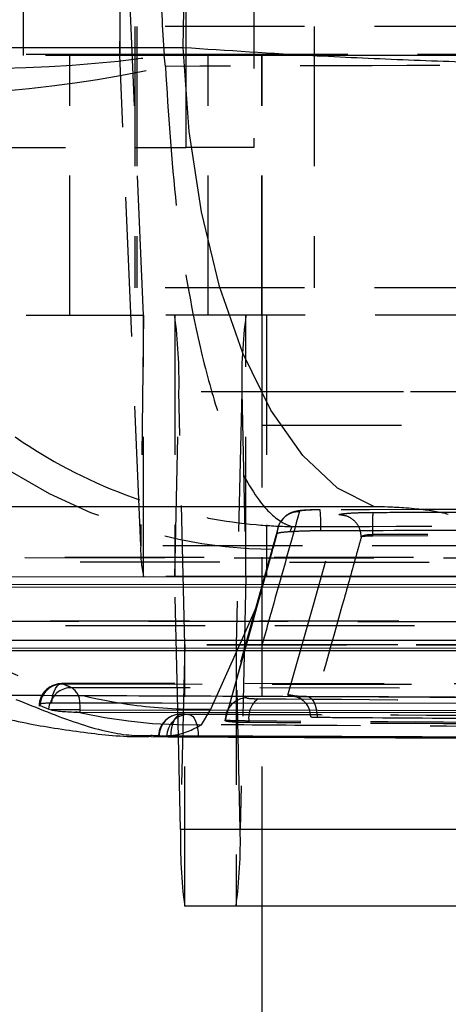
# Model space of a CAD drawing. Extents: x 62 to 743, y 47 to 577.
# Tile 5 of 22: x 315 to 323, y 96 to 114. Entities that reach past the tile are written whole.
import ezdxf

# ---------------------------------------------------------------- set-up
doc = ezdxf.new("R2010")
doc.units = 0
doc.header["$LTSCALE"] = 2
doc.linetypes.add('HIDDEN', pattern=[1.905, 1.27, -0.635])
doc.layers.get('0').update_dxf_attribs({"linetype": 'CONTINUOUS'})
doc.styles.add('SLDTEXTSTYLE0', font='TXT', dxfattribs={"width": 0.75})
doc.dimstyles.new('SLDDIMSTYLE0', dxfattribs={"dimtxt": 7, "dimasz": 6.604, "dimexe": 0, "dimexo": 0.0625, "dimgap": 1.75, "dimtad": 1, "dimdec": 0, "dimrnd": 1e-09, "dimzin": 12, "dimtxsty": 'SLDTEXTSTYLE0', "dimsah": 1, "dimcen": 0.09, "dimazin": 3, "dimtfac": 1, "dimtdec": 0, "dimtofl": 0, "dimtmove": 0, "dimatfit": 3, "dimtolj": 1, "dimtzin": 12})

# ---------------------------------------------------------------- blocks, each defined once
blk = doc.blocks.new('_D_5')
at = {"color": 179, "linetype": 'CONTINUOUS'}
for p, q in [((219.53, 110.8), (219.53, 63.45)), ((319.379, 90.45), (319.379, 63.45)), ((319.379, 65.45), (219.53, 65.45))]:
    blk.add_line(p, q, dxfattribs=at)
for points in [[(219.53, 65.45), (226.134, 64.434), (226.134, 66.466)], [(319.379, 65.45), (312.775, 66.466), (312.775, 64.434)]]:
    blk.add_solid(points, dxfattribs=at)
at = {"color": 179, "linetype": 'CONTINUOUS', "insert": (264.228, 74.474, -50.05), "char_height": 7, "attachment_point": 1, "style": 'SLDTEXTSTYLE0'}
blk.add_mtext('100', dxfattribs=at)
blk = doc.blocks.new('_D_7')
at = {"color": 179, "linetype": 'CONTINUOUS'}
for p, q in [((219.53, 110.8), (219.53, 47.315)), ((374.379, 90.45), (374.379, 47.315)), ((374.379, 49.315), (219.53, 49.315))]:
    blk.add_line(p, q, dxfattribs=at)
for points in [[(219.53, 49.315), (226.134, 48.299), (226.134, 50.331)], [(374.379, 49.315), (367.775, 50.331), (367.775, 48.299)]]:
    blk.add_solid(points, dxfattribs=at)
at = {"color": 179, "linetype": 'CONTINUOUS', "insert": (287.21, 58.339, -50.05), "char_height": 7, "attachment_point": 1, "style": 'SLDTEXTSTYLE0'}
blk.add_mtext('155', dxfattribs=at)

msp = doc.modelspace()

# ---------------------------------------------------------------- linework, layer by layer
at = {"color": 7, "linetype": 'HIDDEN'}
for p, q in [((317.997361, 111.750186), (317.997361, 123.350186)), ((319.22982, 123.350186), (319.22982, 111.750186)), ((315.03491, 113.423015), (315.03491, 118.173014)), ((316.787221, 118.173014), (316.787221, 113.423015)), ((316.787328, 113.421844), (316.838079, 117.615845)), ((317.219729, 108.699122), (316.838079, 117.615845)), ((327.771979, 113.950186), (317.065512, 113.950186)), ((317.065512, 113.950186), (317.065512, 109.200186)), ((317.099976, 113.950186), (317.099976, 109.200186)), ((320.327478, 113.950186), (320.327478, 109.200186)), ((311.273939, 113.447953), (315.881896, 113.447953)), ((337.029212, 113.423015), (315.03491, 113.423015)), ((315.881896, 108.697953), (315.881896, 113.447953)), ((315.881896, 113.447953), (318.398158, 113.447953)), ((338.781631, 113.421844), (316.787328, 113.421844)), ((317.168978, 104.505122), (316.787328, 113.421844)), ((317.618863, 113.225183), (317.598415, 113.428403)), ((318.398158, 108.697953), (318.398158, 113.447953)), ((318.398158, 113.447953), (339.825402, 113.447953)), ((319.37487, 108.697953), (319.37487, 113.447953)), ((319.378844, 108.697947), (319.378844, 113.447935)), ((313.261474, 111.750186), (317.997361, 111.750186)), ((319.22982, 111.750186), (317.997361, 111.750186)), ((327.771979, 109.200186), (317.065512, 109.200186)), ((311.273939, 108.697953), (315.881896, 108.697953)), ((315.881896, 108.697953), (317.219836, 108.697953)), ((317.219729, 108.699122), (317.168978, 104.505122)), ((339.214031, 108.699122), (317.219729, 108.699122)), ((339.214137, 108.697953), (317.219836, 108.697953)), ((317.219836, 103.947952), (317.219836, 108.697953)), ((317.788537, 108.697953), (317.788537, 103.947952)), ((319.085932, 103.947952), (319.085932, 108.697953)), ((319.378844, 106.697952), (319.378844, 108.697947)), ((319.461347, 108.697953), (319.461347, 103.947952)), ((317.788699, 103.945023), (317.865136, 107.30378)), ((339.859439, 107.30378), (317.865136, 107.30378)), ((317.969889, 102.700882), (317.865136, 107.30378)), ((319.009333, 107.30378), (318.904581, 102.700882)), ((341.003635, 107.30378), (319.009333, 107.30378)), ((319.009333, 107.30378), (319.085772, 103.945023)), ((319.378844, 106.697952), (374.378844, 106.697952)), ((319.378844, 97.947953), (319.378844, 106.697952)), ((319.378844, 106.697952), (344.732889, 106.697952)), ((319.669456, 104.836442), (318.720632, 101.447381)), ((319.888902, 104.764512), (319.929325, 104.854465)), ((321.186363, 104.667762), (321.185023, 104.66645)), ((333.822894, 104.748132), (321.394253, 104.70747)), ((333.822894, 104.72365), (321.394253, 104.681067)), ((321.394253, 104.70747), (321.394253, 104.707457)), ((321.394253, 104.681067), (321.394253, 104.707457)), ((339.16328, 104.505122), (317.168978, 104.505122)), ((319.570911, 104.420101), (319.576618, 104.440846)), ((325.946885, 104.288549), (311.227362, 104.294606)), ((311.251833, 104.290781), (325.971357, 104.284724)), ((319.301815, 103.446911), (319.570911, 104.420101)), ((326.227101, 104.201167), (311.414263, 104.207262)), ((339.214137, 103.947952), (317.219836, 103.947952)), ((339.783, 103.945023), (317.788699, 103.945023)), ((317.854983, 101.032415), (317.788699, 103.945023)), ((319.085772, 103.945023), (318.981019, 99.342125)), ((341.080074, 103.945023), (319.085772, 103.945023)), ((329.490089, 103.130911), (313.477746, 103.137499)), ((313.502218, 103.133675), (329.51456, 103.127085)), ((329.770305, 103.043528), (313.664648, 103.050156)), ((317.969889, 102.700882), (317.89345, 99.342125)), ((339.964192, 102.700882), (317.969889, 102.700882)), ((339.964352, 102.697952), (317.970051, 102.697952)), ((317.970051, 97.947953), (317.970051, 102.697952)), ((318.904419, 102.697952), (318.904419, 97.947953)), ((340.898883, 102.700882), (318.904581, 102.700882)), ((318.981019, 99.342125), (318.904581, 102.700882)), ((333.033431, 101.982716), (315.728367, 102.000859)), ((327.287926, 101.713266), (320.188423, 101.761263)), ((327.282458, 101.718131), (320.20175, 101.76621)), ((318.275952, 101.250116), (318.444299, 101.53386)), ((318.723603, 101.445435), (318.714748, 101.333708)), ((318.70813, 101.334194), (318.70813, 101.324696)), ((318.708274, 101.325674), (318.708274, 101.334659)), ((319.140716, 101.289349), (319.140716, 101.317396)), ((318.217949, 101.030467), (317.808338, 101.030467)), ((318.217949, 101.028247), (318.217949, 101.030467)), ((318.918806, 101.027742), (325.371171, 100.999402)), ((340.975321, 99.342125), (318.981019, 99.342125))]:
    msp.add_line(p, q, dxfattribs=at)
at = {"color": 7, "linetype": 'CONTINUOUS'}
for p, q in [((305.06363, 113.571806), (317.941138, 113.571806)), ((321.423174, 105.214384), (308.545667, 105.214384)), ((311.050198, 103.947995), (325.769723, 103.941938)), ((311.568565, 103.805088), (326.381401, 103.798993)), ((326.381401, 103.746723), (311.568565, 103.752819)), ((313.300583, 102.790888), (329.312927, 102.7843)), ((313.818949, 102.647981), (329.924605, 102.641353)), ((329.924605, 102.589084), (313.818949, 102.595713)), ((315.336912, 101.601884), (315.499271, 101.531746)), ((315.499271, 101.531746), (315.538323, 101.520406)), ((316.069334, 101.520406), (315.538323, 101.520406)), ((316.069334, 101.478627), (316.069334, 101.520406)), ((316.069334, 101.478627), (333.467808, 101.458613)), ((317.356779, 101.034602), (318.238792, 101.03073)), ((317.505713, 101.039834), (317.643418, 101.032725)), ((317.89345, 99.342125), (317.854983, 101.032415)), ((318.238792, 101.03073), (318.801728, 101.028256)), ((318.801728, 101.028256), (318.918806, 101.027742)), ((339.887753, 99.342125), (317.89345, 99.342125)), ((339.964352, 97.947953), (317.970051, 97.947953)), ((319.378844, 92.450187), (319.378844, 97.947953))]:
    msp.add_line(p, q, dxfattribs=at)
at = {"color": 8, "linetype": 'CONTINUOUS'}
for p, q in [((315.336912, 101.601884), (315.338443, 101.620443)), ((318.217908, 101.042686), (318.217949, 101.030467))]:
    msp.add_line(p, q, dxfattribs=at)
at = {"color": 7, "linetype": 'CONTINUOUS', "flags": 128}
for points in [[(321.423174, 105.214384), (320.753899, 105.555668), (320.119782, 106.14713), (319.539039, 106.971776), (319.028358, 108.005914), (318.60241, 109.219832), (318.273432, 110.578654), (318.050877, 112.04334), (317.941138, 113.571806)], [(332.85583, 101.629529), (332.136901, 101.629969), (329.221358, 101.631802), (317.559178, 101.640033), (315.550531, 101.64162)], [(316.069334, 101.520406), (324.726469, 101.51089), (333.467808, 101.502398)]]:
    msp.add_lwpolyline(points, dxfattribs=at)
at = {"color": 7, "linetype": 'HIDDEN', "flags": 128}
for points in [[(319.84879, 101.789743), (320.314654, 103.427808), (320.315191, 103.429698), (320.776843, 105.068884)], [(319.576618, 104.440846), (319.591631, 104.495428), (319.655877, 104.729348)], [(318.444299, 101.53386), (319.001592, 102.775313), (319.301815, 103.446911)], [(318.708274, 101.325674), (319.184192, 103.024166), (319.301815, 103.446911)], [(315.550531, 101.64162), (315.558392, 101.718692), (315.572685, 101.790873), (315.592873, 101.855423), (315.618182, 101.909891), (315.647657, 101.952214), (315.680179, 101.980781), (315.714515, 101.994514), (315.749359, 101.992888)], [(315.749359, 101.992888), (316.478283, 101.992182), (319.393978, 101.989435), (331.056706, 101.979589), (333.055417, 101.978062)], [(333.309893, 101.905664), (332.580976, 101.906344), (329.665304, 101.909133), (318.002568, 101.92148), (315.910528, 101.923924)], [(320.188424, 101.761263), (320.22361, 101.759117), (320.257845, 101.741541), (320.289819, 101.709206), (320.318309, 101.663351), (320.342219, 101.605732), (320.360637, 101.538559), (320.372856, 101.464404), (320.378407, 101.386106)], [(317.722532, 101.044254), (317.726833, 101.123173), (317.737819, 101.198789), (317.755065, 101.268206), (317.777916, 101.328766), (317.805494, 101.378148), (317.836744, 101.414464), (317.870467, 101.436321), (317.905375, 101.442883)], [(318.041841, 101.436451), (318.076509, 101.428103), (318.10975, 101.404626), (318.140305, 101.366915), (318.167006, 101.316405), (318.188841, 101.255018), (318.204981, 101.185089), (318.214807, 101.109277), (318.217908, 101.042686)]]:
    msp.add_lwpolyline(points, dxfattribs=at)
at = {"color": 8, "linetype": 'CONTINUOUS', "flags": 128}
for points in [[(315.499271, 101.531746), (315.511118, 101.609929), (315.521101, 101.643847)], [(316.069334, 101.520406), (316.06643, 101.5941), (316.061153, 101.642588)]]:
    msp.add_lwpolyline(points, dxfattribs=at)
at = {"color": 7, "linetype": 'HIDDEN'}
for centre, radius, start, end in [((314.237455, 136.919421), 23.730234, 261.8577078, 278.1422922), ((316.782504, 113.421997), 0.004826, 358.1868848, 12.1773138), ((312.752669, 135.424076), 22.725991, 265.4571422, 282.3641734), ((319.69761, 113.589014), 9.148969, 185.2128844, 269.2422622), ((318.086027, 110.413165), 9.165017, 185.3094256, 271.187412), ((317.224549, 108.69897), 0.004822, 178.1901746, 192.1822308), ((308.755331, 107.502455), 9.111972, 358.7506444, 7.5389879), ((328.119138, 107.502455), 9.111972, 172.4610121, 181.2493556), ((316.741355, 104.846775), 3.70875, 359.0023982, 4.8276603), ((319.539563, 104.4406), 2.371463, 178.4409244, 191.9899333), ((317.769469, 103.945428), 0.019234, 358.7931437, 7.5402822), ((319.105582, 103.945409), 0.019814, 172.6245184, 181.114708), ((317.989162, 102.700478), 0.019276, 178.8004642, 187.5309526), ((318.885309, 102.700478), 0.019276, 352.4690474, 1.1995358), ((315.727964, 101.589717), 0.406, 89.9450722, 180), ((315.747782, 101.581726), 0.411166, 89.7801653, 174.5967332), ((315.907067, 101.517963), 0.405976, 89.5114938, 161.9360337), ((315.743634, 101.653581), 0.317709, 358.0171883, 58.3112079), ((319.11313, 101.334865), 0.404857, 91.3365449, 180.029071), ((319.539711, 101.389005), 0.40537, 124.6809893, 190.1747489), ((317.901359, 101.036933), 0.406, 89.7769556, 180), ((317.907945, 101.040658), 0.402233, 90.3661388, 180.1172705), ((318.044935, 101.03494), 0.401523, 90.4413795, 180.3161653), ((309.871254, 99.143449), 9.11193, 352.460993, 1.2493705)]:
    msp.add_arc(centre, radius, start, end, dxfattribs=at)
at = {"color": 7, "linetype": 'CONTINUOUS'}
msp.add_arc((327.003225, 99.143462), 9.111941, 178.7507107, 187.5390784, dxfattribs=at)
msp.add_ellipse((295.580959, 118.950186), major_axis=(0, 71.05), ratio=0.315616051, start_param=4.636617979, end_param=4.788159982, dxfattribs=at)
at = {"color": 7, "linetype": 'HIDDEN'}
msp.add_ellipse((379.115722, 118.950186), major_axis=(0, 71.05), ratio=0.868457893, start_param=1.627991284, end_param=1.648591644, dxfattribs=at)
at = {"color": 7, "linetype": 'CONTINUOUS'}
for points, knots in [([(317.941138, 113.571806), (318.742639, 113.518276), (320.064218, 113.430011), (322.04455, 113.341815), (323.814419, 113.282389), (325.558664, 113.247659), (327.207016, 113.239246), (328.644365, 113.254813), (329.895557, 113.294996), (330.820751, 113.349023), (331.264743, 113.394216), (331.435373, 113.411584)], [0, 0, 0, 0, 0.164070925, 0.270532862, 0.376994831, 0.501028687, 0.609502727, 0.717976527, 0.825447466, 0.932918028, 1, 1, 1, 1]), ([(322.768387, 105.074762), (322.751527, 105.079687), (322.681096, 105.100261), (322.500945, 105.135913), (322.240383, 105.169775), (321.95741, 105.195407), (321.68753, 105.211417), (321.50347, 105.213483), (321.423174, 105.214384)], [0, 0, 0, 0, 0.06820436, 0.284920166, 0.501796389, 0.625535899, 0.836639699, 1, 1, 1, 1]), ([(311.551678, 102.498535), (311.569575, 102.489789), (312.021367, 102.269009), (312.833385, 101.935089), (314.009287, 101.536541), (315.088673, 101.262258), (316.16479, 101.10122), (316.915337, 101.021977), (317.330358, 101.038723), (317.357029, 101.039799)], [0, 0, 0, 0, 0.01132995, 0.286006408, 0.498134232, 0.679877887, 0.841256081, 0.989798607, 1, 1, 1, 1]), ([(314.731768, 101.78788), (317.061389, 101.778208), (322.516084, 101.755562), (328.777923, 101.731855), (332.710368, 101.717742), (333.523144, 101.714825)], [0, 0, 0, 0, 0.371616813, 0.870122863, 1, 1, 1, 1]), ([(315.550531, 101.64162), (315.542792, 101.641604), (315.494694, 101.641504), (315.415567, 101.638637), (315.34681, 101.629408), (315.317742, 101.620478), (315.324033, 101.614795), (315.324622, 101.614263)], [0, 0, 0, 0, 0.058194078, 0.361678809, 0.665157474, 0.968618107, 1, 1, 1, 1]), ([(315.538323, 101.520406), (315.565062, 101.515371), (315.618541, 101.505299), (315.740554, 101.492488), (315.876312, 101.483237), (315.989978, 101.479151), (316.050536, 101.478751), (316.069334, 101.478627)], [0, 0, 0, 0, 0.225520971, 0.451069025, 0.675868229, 0.899387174, 1, 1, 1, 1]), ([(317.722532, 101.044254), (317.685028, 101.044318), (317.608299, 101.044447), (317.531866, 101.0435), (317.493705, 101.0423), (317.499189, 101.041396), (317.500603, 101.041162)], [0, 0, 0, 0, 0.289405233, 0.59210344, 0.894826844, 1, 1, 1, 1]), ([(317.643418, 101.032725), (317.657277, 101.032374), (317.685564, 101.031659), (317.75443, 101.030914), (317.79972, 101.030539), (317.808338, 101.030467)], [0, 0, 0, 0, 0.43747788, 0.892952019, 1, 1, 1, 1]), ([(335.402979, 100.984342), (335.162857, 100.985078), (333.950814, 100.988793), (328.851109, 101.004781), (323.197737, 101.023902), (318.516302, 101.041304), (317.722532, 101.044254)], [0, 0, 0, 0, 0.040743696, 0.205657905, 0.865313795, 1, 1, 1, 1]), ([(317.808338, 101.030467), (317.848464, 101.03018), (317.928716, 101.029607), (318.068331, 101.028911), (318.164958, 101.028472), (318.212004, 101.028272), (318.217949, 101.028247)], [0, 0, 0, 0, 0.318005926, 0.636008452, 0.954003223, 1, 1, 1, 1]), ([(318.217949, 101.030467), (321.33204, 101.018055), (324.860603, 101.003992), (330.749657, 100.982466), (333.524588, 100.972968), (335.88505, 100.964889)], [0, 0, 0, 0, 0.528794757, 0.59917508, 1, 1, 1, 1]), ([(318.217949, 101.028247), (321.162472, 101.016088), (327.051521, 100.991769), (332.94054, 100.970876), (335.88505, 100.96043)], [0, 0, 0, 0, 0.499999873, 1, 1, 1, 1])]:
    msp.add_open_spline(points, degree=3, knots=knots, dxfattribs=at)
at = {"color": 7, "linetype": 'HIDDEN'}
for points, knots in [([(337.854033, 113.285775), (334.455409, 113.276463), (327.71035, 113.257983), (320.965296, 113.23606), (317.618863, 113.225183)], [0, 0, 0, 0, 0.503868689, 1, 1, 1, 1]), ([(317.618863, 113.225183), (317.672947, 112.36486), (317.776769, 110.713364), (318.094904, 108.756009), (318.437667, 107.328149), (318.8295, 106.163165), (319.278296, 105.320142), (319.668232, 104.954292), (319.872078, 104.869861), (319.927729, 104.854895), (319.929325, 104.854465)], [0, 0, 0, 0, 0.196757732, 0.377700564, 0.505307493, 0.632940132, 0.80984676, 0.948060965, 0.998510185, 1, 1, 1, 1]), ([(310.952662, 112.769482), (311.154083, 111.919235), (311.540733, 110.287085), (312.766202, 108.39177), (314.095519, 107.031362), (315.621249, 105.943899), (317.375221, 105.190088), (318.903896, 104.902059), (319.704408, 104.858405), (319.923053, 104.854575), (319.929325, 104.854465)], [0, 0, 0, 0, 0.196757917, 0.377700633, 0.505307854, 0.632941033, 0.809847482, 0.948061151, 0.99851006, 1, 1, 1, 1]), ([(309.121738, 109.844001), (309.193253, 109.335887), (309.336283, 108.319659), (309.868348, 106.866209), (310.623355, 105.520577), (311.59455, 104.317875), (312.756243, 103.298322), (314.070132, 102.48316), (315.504087, 101.904003), (316.92765, 101.588516), (317.918167, 101.524547), (318.39388, 101.532967), (318.444299, 101.53386)], [0, 0, 0, 0, 0.112007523, 0.22401507, 0.336022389, 0.448029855, 0.560039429, 0.672049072, 0.784062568, 0.896076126, 0.988985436, 1, 1, 1, 1]), ([(320.437533, 105.159827), (320.435151, 105.159818), (320.380283, 105.159629), (320.269059, 105.157734), (320.115776, 105.148853), (320.023194, 105.141461), (319.901171, 105.106367), (319.799949, 105.050626), (319.753224, 104.985307), (319.732171, 104.955875)], [0, 0, 0, 0, 0.008142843, 0.187609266, 0.377609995, 0.606341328, 0.722961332, 0.875171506, 1, 1, 1, 1]), ([(320.436948, 105.158905), (320.395634, 105.158482), (320.31217, 105.157626), (320.199833, 105.152897), (320.114093, 105.146198), (320.06786, 105.138991), (320.062002, 105.134324), (320.059684, 105.132477)], [0, 0, 0, 0, 0.212860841, 0.430026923, 0.644682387, 0.859377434, 1, 1, 1, 1]), ([(334.788423, 105.201737), (330.005472, 105.187787), (325.221726, 105.173836), (320.437744, 105.158909), (320.436948, 105.158906)], [0, 0, 0, 0, 0.999833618, 1, 1, 1, 1]), ([(321.401422, 105.112546), (321.671994, 105.1135), (323.024854, 105.118268), (327.169163, 105.13251), (331.042903, 105.144624), (333.834355, 105.153354)], [0, 0, 0, 0, 0.065287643, 0.326437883, 1, 1, 1, 1]), ([(320.059684, 105.132477), (319.903526, 104.574073), (319.685788, 103.795469), (319.366651, 102.665063), (319.203991, 102.092612), (319.103687, 101.739611)], [0, 0, 0, 0, 0.492937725, 0.687320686, 1, 1, 1, 1]), ([(319.655877, 104.729348), (319.660397, 104.774231), (319.669498, 104.864625), (319.738994, 104.985439), (319.842917, 105.078001), (319.956897, 105.125743), (320.031721, 105.130645), (320.059684, 105.132477)], [0, 0, 0, 0, 0.212907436, 0.42879246, 0.644677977, 0.867207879, 1, 1, 1, 1]), ([(320.776843, 105.068884), (320.777127, 105.06945), (320.779725, 105.074641), (320.814222, 105.084567), (320.929984, 105.097444), (321.10247, 105.107142), (321.272, 105.11165), (321.370981, 105.112335), (321.401422, 105.112546)], [0, 0, 0, 0, 0.026315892, 0.241047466, 0.455801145, 0.690181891, 0.904718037, 1, 1, 1, 1]), ([(321.185023, 104.66645), (321.178673, 104.718766), (321.16587, 104.82425), (321.071871, 104.95763), (320.936936, 105.051203), (320.830208, 105.06299), (320.776843, 105.068884)], [0, 0, 0, 0, 0.246981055, 0.497986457, 0.748993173, 1, 1, 1, 1]), ([(321.394253, 104.70747), (321.394178, 104.753116), (321.394029, 104.844409), (321.39516, 104.966031), (321.39726, 105.060901), (321.399557, 105.103897), (321.40105, 105.11082), (321.401422, 105.112546)], [0, 0, 0, 0, 0.224348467, 0.448695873, 0.673045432, 0.9184699, 1, 1, 1, 1]), ([(319.888902, 104.764512), (319.940231, 104.767674), (320.058378, 104.774954), (320.258453, 104.780781), (320.39744, 104.781815), (320.449543, 104.782203)], [0, 0, 0, 0, 0.324417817, 0.746738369, 1, 1, 1, 1]), ([(319.929325, 104.854465), (322.448861, 104.860779), (327.560493, 104.873588), (332.672197, 104.884946), (335.26433, 104.890706)], [0, 0, 0, 0, 0.4929024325, 1, 1, 1, 1]), ([(320.449543, 104.782203), (320.691093, 104.782932), (322.014918, 104.786925), (326.798608, 104.801045), (331.340798, 104.813144), (334.800698, 104.822361)], [0, 0, 0, 0, 0.050494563, 0.276738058, 1, 1, 1, 1]), ([(319.655877, 104.729348), (319.669658, 104.73607), (319.695169, 104.748516), (319.812421, 104.758975), (319.881225, 104.763956), (319.888902, 104.764512)], [0, 0, 0, 0, 0.510688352, 0.945404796, 1, 1, 1, 1]), ([(321.185023, 104.66645), (321.181787, 104.654825), (321.158293, 104.570438), (321.053709, 104.195059), (320.751919, 103.115259), (320.467323, 102.110331), (320.264916, 101.395618)], [0, 0, 0, 0, 0.010643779, 0.077263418, 0.343742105, 1, 1, 1, 1]), ([(321.394253, 104.707457), (321.384208, 104.707247), (321.351028, 104.706552), (321.293974, 104.702055), (321.236449, 104.692353), (321.198546, 104.680143), (321.190183, 104.671645), (321.186363, 104.667762)], [0, 0, 0, 0, 0.099086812, 0.327311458, 0.577231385, 0.806869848, 1, 1, 1, 1]), ([(321.394253, 104.681067), (321.371048, 104.680816), (321.324638, 104.680313), (321.262305, 104.677666), (321.21481, 104.673956), (321.192387, 104.670416), (321.187622, 104.668317), (321.186363, 104.667762)], [0, 0, 0, 0, 0.22976968, 0.459543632, 0.688999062, 0.917828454, 1, 1, 1, 1]), ([(318.708274, 101.334659), (318.807779, 101.687615), (319.097249, 102.7144), (319.383233, 103.744256), (319.570911, 104.420101)], [0, 0, 0, 0, 0.3437486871, 1, 1, 1, 1]), ([(315.910528, 101.923924), (315.886356, 101.934001), (315.832618, 101.956404), (315.778909, 101.97994), (315.749359, 101.992888)], [0, 0, 0, 0, 0.449832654, 1, 1, 1, 1]), ([(319.103687, 101.739611), (319.103951, 101.738621), (319.104944, 101.734887), (319.132703, 101.729226), (319.203198, 101.724004), (319.273806, 101.722903), (319.309053, 101.722354)], [0, 0, 0, 0, 0.107569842, 0.405409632, 0.703188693, 1, 1, 1, 1]), ([(320.264916, 101.395618), (320.25802, 101.445734), (320.243738, 101.549517), (320.149183, 101.681674), (320.01125, 101.774828), (319.902943, 101.784771), (319.84879, 101.789743)], [0, 0, 0, 0, 0.237383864, 0.491588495, 0.74579612, 1, 1, 1, 1]), ([(320.188424, 101.761263), (320.129925, 101.762188), (320.01293, 101.764037), (319.896416, 101.772709), (319.850909, 101.782032), (319.849228, 101.788148), (319.84879, 101.789743)], [0, 0, 0, 0, 0.298213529, 0.596414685, 0.894760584, 1, 1, 1, 1]), ([(320.182939, 101.763003), (320.15086, 101.763288), (320.076164, 101.763952), (320.003797, 101.767783), (319.96297, 101.77141), (319.95667, 101.772552), (319.967645, 101.770687), (319.99496, 101.763624), (320.053726, 101.741508), (320.139534, 101.682927), (320.207535, 101.611121), (320.222883, 101.557567), (320.225217, 101.549422)], [0, 0, 0, 0, 0.126743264, 0.29512003, 0.414301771, 0.488525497, 0.544322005, 0.596359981, 0.665156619, 0.802052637, 0.969895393, 1, 1, 1, 1]), ([(319.309053, 101.722354), (322.005862, 101.704331), (327.399018, 101.668288), (332.792088, 101.636805), (335.488393, 101.621065)], [0, 0, 0, 0, 0.500042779, 1, 1, 1, 1]), ([(317.905375, 101.442883), (320.88078, 101.431612), (326.774523, 101.409286), (332.668234, 101.39012), (335.586555, 101.380629)], [0, 0, 0, 0, 0.504841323, 1, 1, 1, 1]), ([(318.041841, 101.436451), (318.025825, 101.436993), (317.980334, 101.438532), (317.934847, 101.441172), (317.905375, 101.442883)], [0, 0, 0, 0, 0.352078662, 1, 1, 1, 1]), ([(335.709682, 101.370851), (335.466691, 101.371667), (334.25174, 101.375749), (329.148915, 101.393305), (323.502641, 101.414232), (318.828282, 101.433251), (318.041841, 101.436451)], [0, 0, 0, 0, 0.041260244, 0.206300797, 0.866463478, 1, 1, 1, 1]), ([(320.264916, 101.395618), (320.266597, 101.394202), (320.270079, 101.391268), (320.303266, 101.388025), (320.343456, 101.386479), (320.370979, 101.386185), (320.378409, 101.386106)], [0, 0, 0, 0, 0.2851427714, 0.5908172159, 0.8895387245, 1, 1, 1, 1]), ([(320.378407, 101.386106), (320.592647, 101.384563), (321.778796, 101.376025), (326.510338, 101.342629), (331.027621, 101.31395), (334.572999, 101.291442)], [0, 0, 0, 0, 0.045279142, 0.250689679, 1, 1, 1, 1]), ([(317.356898, 101.058176), (317.481763, 101.051391), (317.870842, 101.030248), (318.112111, 101.161193), (318.275952, 101.250116)], [0, 0, 0, 0, 0.320921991, 1, 1, 1, 1]), ([(336.410786, 101.139599), (333.842469, 101.154025), (328.619272, 101.183363), (322.574522, 101.221276), (319.098248, 101.244599), (318.275952, 101.250116)], [0, 0, 0, 0, 0.424812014, 0.863942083, 1, 1, 1, 1]), ([(319.140716, 101.317396), (319.140698, 101.317396), (319.064913, 101.317396), (318.918439, 101.319301), (318.769208, 101.324204), (318.710955, 101.329939), (318.708836, 101.333668), (318.708274, 101.334658)], [0, 0, 0, 0, 0.000070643, 0.297336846, 0.594797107, 0.892458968, 1, 1, 1, 1]), ([(319.140716, 101.289349), (319.066389, 101.29049), (318.917737, 101.292774), (318.769468, 101.303768), (318.710966, 101.315694), (318.708841, 101.323572), (318.708274, 101.325674)], [0, 0, 0, 0, 0.297197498, 0.594386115, 0.891798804, 1, 1, 1, 1]), ([(335.320785, 101.215938), (332.624115, 101.231705), (327.230775, 101.263238), (321.837403, 101.299346), (319.140716, 101.3174)], [0, 0, 0, 0, 0.499999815, 1, 1, 1, 1]), ([(335.320785, 101.190096), (332.624115, 101.205518), (327.230776, 101.236364), (321.837403, 101.271687), (319.140716, 101.289349)], [0, 0, 0, 0, 0.499999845, 1, 1, 1, 1])]:
    msp.add_open_spline(points, degree=3, knots=knots, dxfattribs=at)
at = {"color": 8, "linetype": 'CONTINUOUS'}
msp.add_open_spline([(314.898948, 101.711638), (315.282986, 101.555425), (316.051067, 101.242998), (316.859955, 101.044384), (317.228182, 101.054603), (317.356898, 101.058176)], degree=3, knots=[0, 0, 0, 0, 0.3940997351, 0.7882037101, 1, 1, 1, 1], dxfattribs=at)

# ---------------------------------------------------------------- dimensions: what is measured, and where the dimension line sits
at = {"color": 179, "linetype": 'CONTINUOUS'}
dim = msp.add_linear_dim(base=(219.529666, 65.450186), p1=(319.378844, 92.450186), p2=(219.529666, 112.800271), dimstyle='SLDDIMSTYLE0', dxfattribs=at)
dim.commit()
dim.dimension.update_dxf_attribs({"geometry": '_D_5', "text_midpoint": (274.829979, 65.450186), "dimtype": 160})
dim = msp.add_linear_dim(base=(219.529666, 49.315291), p1=(374.378844, 92.450186), p2=(219.529666, 112.800271), angle=0, dimstyle='SLDDIMSTYLE0', dxfattribs=at)
dim.commit()
dim.dimension.update_dxf_attribs({"geometry": '_D_7', "text_midpoint": (297.81179, 49.315291), "dimtype": 160})

doc.saveas('drawing.dxf')
